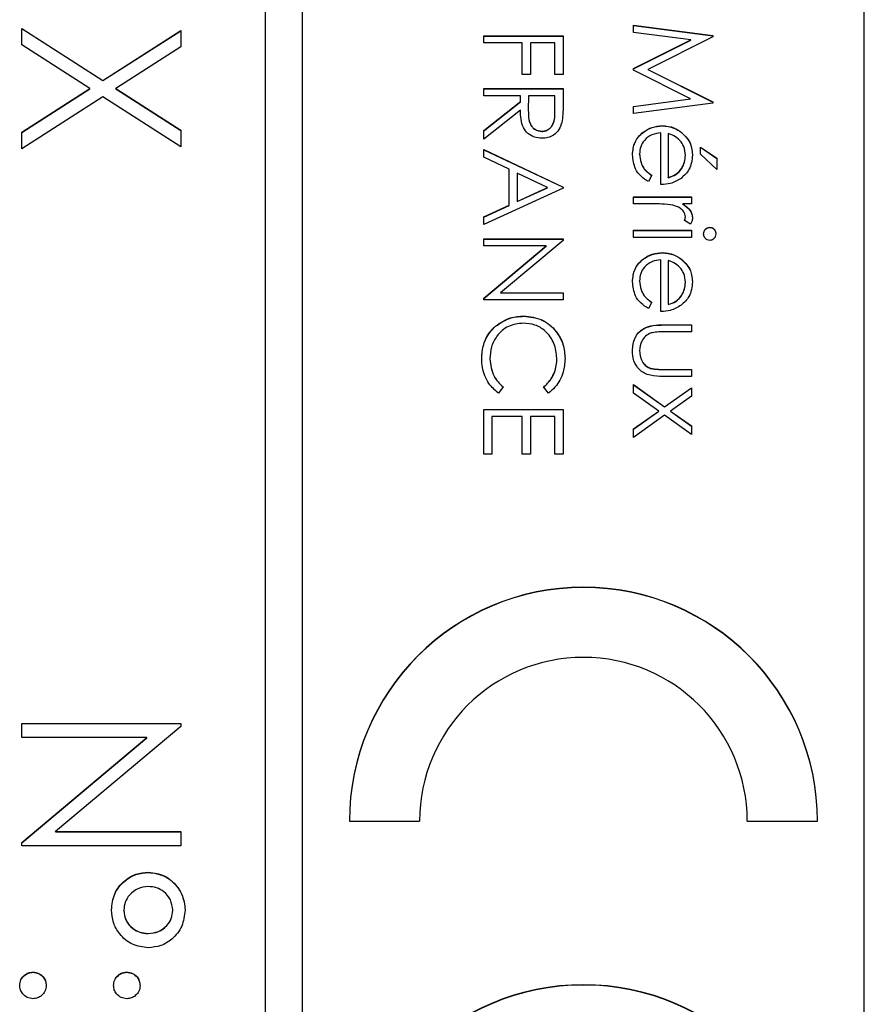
# Model space of a CAD drawing. Header units: millimetres. Extents: x 589 to 2891, y 103 to 1967.
# Tile 10 of 26: x 1394 to 1403, y 1057 to 1067. Entities that reach past the tile are written whole.
import ezdxf

# ---------------------------------------------------------------- set-up
doc = ezdxf.new("R2010")
doc.units = ezdxf.units.MM

msp = doc.modelspace()

# ---------------------------------------------------------------- linework, layer by layer
at = {"color": 7, "linetype": 'Continuous', "lineweight": 25}
for p, q in [((1396.538, 1102.712), (1396.538, 1042.726)), ((1396.938, 1042.726), (1396.938, 1102.712)), ((1402.938, 1044.726), (1402.938, 1100.713)), ((1400.473, 1067.252), (1401.32, 1067.14)), ((1400.473, 1067.175), (1400.473, 1067.252)), ((1400.473, 1067.249), (1401.32, 1067.138)), ((1393.938, 1067.217), (1394.805, 1066.662)), ((1393.938, 1067.041), (1393.938, 1067.217)), ((1393.938, 1067.215), (1394.805, 1066.66)), ((1394.805, 1066.662), (1395.638, 1067.195)), ((1394.805, 1066.66), (1395.638, 1067.193)), ((1395.638, 1067.195), (1395.638, 1067.019)), ((1398.873, 1067.063), (1398.873, 1067.139)), ((1398.873, 1067.139), (1399.72, 1067.139)), ((1398.873, 1067.136), (1399.72, 1067.136)), ((1399.72, 1067.139), (1399.72, 1066.726)), ((1401.084, 1067.094), (1400.473, 1067.175)), ((1401.32, 1067.129), (1400.625, 1066.78)), ((1401.32, 1067.14), (1401.32, 1067.129)), ((1394.667, 1066.574), (1393.938, 1067.041)), ((1395.638, 1067.019), (1394.943, 1066.574)), ((1399.285, 1067.063), (1398.873, 1067.063)), ((1399.285, 1066.726), (1399.285, 1067.063)), ((1399.372, 1067.063), (1399.372, 1066.726)), ((1399.633, 1067.063), (1399.372, 1067.063)), ((1399.633, 1066.726), (1399.633, 1067.063)), ((1400.473, 1066.788), (1401.084, 1067.094)), ((1400.473, 1066.785), (1401.084, 1067.092)), ((1401.084, 1067.092), (1401.084, 1067.094)), ((1399.372, 1066.726), (1399.285, 1066.726)), ((1399.72, 1066.726), (1399.633, 1066.726)), ((1400.473, 1066.77), (1400.473, 1066.788)), ((1401.082, 1066.465), (1400.473, 1066.77)), ((1400.625, 1066.78), (1401.32, 1066.431)), ((1400.625, 1066.777), (1400.625, 1066.78)), ((1400.625, 1066.777), (1401.32, 1066.429)), ((1394.805, 1066.66), (1394.805, 1066.662)), ((1393.938, 1066.108), (1394.667, 1066.574)), ((1393.938, 1066.105), (1394.667, 1066.572)), ((1394.667, 1066.572), (1394.667, 1066.574)), ((1394.943, 1066.574), (1395.638, 1066.129)), ((1394.943, 1066.572), (1394.943, 1066.574)), ((1394.943, 1066.572), (1395.638, 1066.127)), ((1398.873, 1066.498), (1398.873, 1066.574)), ((1398.873, 1066.574), (1399.72, 1066.574)), ((1398.873, 1066.572), (1399.72, 1066.572)), ((1399.264, 1066.498), (1398.873, 1066.498)), ((1399.264, 1066.437), (1399.264, 1066.498)), ((1399.351, 1066.498), (1399.349, 1066.343)), ((1399.633, 1066.498), (1399.351, 1066.498)), ((1399.633, 1066.34), (1399.633, 1066.498)), ((1399.72, 1066.574), (1399.72, 1066.405)), ((1394.805, 1066.486), (1393.938, 1065.932)), ((1395.638, 1065.953), (1394.805, 1066.486)), ((1398.873, 1066.126), (1399.264, 1066.437)), ((1398.873, 1066.123), (1399.264, 1066.434)), ((1399.264, 1066.434), (1399.264, 1066.437)), ((1400.473, 1066.384), (1401.082, 1066.465)), ((1400.473, 1066.382), (1401.082, 1066.463)), ((1401.32, 1066.42), (1400.473, 1066.308)), ((1401.082, 1066.463), (1401.082, 1066.465)), ((1401.32, 1066.431), (1401.32, 1066.42)), ((1399.264, 1066.343), (1398.873, 1066.032)), ((1399.349, 1066.341), (1399.349, 1066.338)), ((1399.633, 1066.337), (1399.633, 1066.34)), ((1400.473, 1066.308), (1400.473, 1066.384)), ((1400.781, 1066.175), (1400.781, 1066.177)), ((1393.938, 1065.932), (1393.938, 1066.108)), ((1395.638, 1066.129), (1395.638, 1065.953)), ((1398.873, 1066.032), (1398.873, 1066.126)), ((1399.493, 1066.116), (1399.493, 1066.119)), ((1400.766, 1065.548), (1400.766, 1066.101)), ((1400.842, 1066.093), (1400.842, 1065.624)), ((1400.987, 1066.104), (1400.987, 1066.106)), ((1398.873, 1065.923), (1399.72, 1065.522)), ((1398.873, 1065.84), (1398.873, 1065.923)), ((1398.873, 1065.921), (1399.72, 1065.519)), ((1400.538, 1065.873), (1400.538, 1065.876)), ((1401.027, 1065.858), (1401.027, 1065.86)), ((1401.189, 1065.873), (1401.189, 1065.949)), ((1401.189, 1065.949), (1401.363, 1065.829)), ((1401.189, 1065.947), (1401.363, 1065.827)), ((1401.363, 1065.711), (1401.189, 1065.873)), ((1399.144, 1065.712), (1398.873, 1065.84)), ((1401.363, 1065.829), (1401.363, 1065.711)), ((1399.144, 1065.328), (1399.144, 1065.712)), ((1399.555, 1065.517), (1399.231, 1065.67)), ((1399.231, 1065.67), (1399.231, 1065.368)), ((1400.668, 1065.648), (1400.633, 1065.58)), ((1400.842, 1065.622), (1400.842, 1065.624)), ((1399.72, 1065.511), (1398.873, 1065.12)), ((1399.231, 1065.368), (1399.555, 1065.517)), ((1399.231, 1065.366), (1399.555, 1065.515)), ((1399.555, 1065.515), (1399.555, 1065.517)), ((1399.72, 1065.522), (1399.72, 1065.511)), ((1399.231, 1065.366), (1399.231, 1065.368)), ((1400.473, 1065.342), (1400.473, 1065.418)), ((1400.473, 1065.418), (1401.092, 1065.418)), ((1400.473, 1065.415), (1401.092, 1065.415)), ((1400.681, 1065.342), (1400.473, 1065.342)), ((1401.092, 1065.342), (1401.001, 1065.342)), ((1401.001, 1065.34), (1401.001, 1065.342)), ((1401.092, 1065.418), (1401.092, 1065.342)), ((1398.873, 1065.203), (1399.144, 1065.328)), ((1398.873, 1065.201), (1399.144, 1065.326)), ((1399.144, 1065.326), (1399.144, 1065.328)), ((1398.873, 1065.12), (1398.873, 1065.203)), ((1401.081, 1065.125), (1401.016, 1065.166)), ((1401.027, 1065.203), (1401.027, 1065.205)), ((1400.473, 1064.984), (1400.473, 1065.06)), ((1400.473, 1065.06), (1401.092, 1065.06)), ((1400.473, 1065.057), (1401.092, 1065.057)), ((1401.092, 1065.06), (1401.092, 1064.984)), ((1401.287, 1065.09), (1401.287, 1065.092)), ((1398.873, 1064.968), (1399.72, 1064.968)), ((1398.873, 1064.892), (1398.873, 1064.968)), ((1398.873, 1064.966), (1399.72, 1064.966)), ((1399.72, 1064.952), (1399.053, 1064.393)), ((1399.72, 1064.968), (1399.72, 1064.952)), ((1401.092, 1064.984), (1400.473, 1064.984)), ((1399.538, 1064.892), (1398.873, 1064.892)), ((1398.873, 1064.334), (1399.538, 1064.892)), ((1398.873, 1064.332), (1399.538, 1064.89)), ((1399.538, 1064.89), (1399.538, 1064.892)), ((1400.781, 1064.819), (1400.781, 1064.821)), ((1400.766, 1064.191), (1400.766, 1064.745)), ((1400.842, 1064.737), (1400.842, 1064.267)), ((1400.987, 1064.747), (1400.987, 1064.75)), ((1400.538, 1064.517), (1400.538, 1064.519)), ((1401.027, 1064.502), (1401.027, 1064.504)), ((1399.053, 1064.393), (1399.72, 1064.393)), ((1399.053, 1064.391), (1399.053, 1064.393)), ((1399.053, 1064.391), (1399.72, 1064.391)), ((1399.72, 1064.393), (1399.72, 1064.317)), ((1398.873, 1064.317), (1398.873, 1064.334)), ((1399.72, 1064.317), (1398.873, 1064.317)), ((1400.668, 1064.291), (1400.633, 1064.224)), ((1400.842, 1064.265), (1400.842, 1064.267)), ((1399.301, 1064.141), (1399.301, 1064.143)), ((1398.999, 1064.034), (1398.999, 1064.036)), ((1400.796, 1064.05), (1401.092, 1064.05)), ((1400.796, 1064.048), (1400.796, 1064.05)), ((1400.796, 1064.048), (1401.092, 1064.048)), ((1401.092, 1063.974), (1400.805, 1063.974)), ((1401.092, 1064.05), (1401.092, 1063.974)), ((1400.538, 1063.77), (1400.538, 1063.772)), ((1398.938, 1063.685), (1398.938, 1063.687)), ((1399.654, 1063.691), (1399.654, 1063.693)), ((1400.654, 1063.583), (1400.654, 1063.585)), ((1400.805, 1063.573), (1401.092, 1063.573)), ((1400.805, 1063.571), (1400.805, 1063.573)), ((1400.805, 1063.571), (1401.092, 1063.571)), ((1401.092, 1063.573), (1401.092, 1063.497)), ((1401.092, 1063.497), (1400.79, 1063.497)), ((1399.079, 1063.385), (1399.029, 1063.319)), ((1399.564, 1063.319), (1399.513, 1063.385)), ((1400.473, 1063.41), (1400.805, 1063.173)), ((1400.473, 1063.32), (1400.473, 1063.41)), ((1400.473, 1063.408), (1400.805, 1063.171)), ((1400.805, 1063.173), (1401.092, 1063.377)), ((1400.805, 1063.171), (1401.092, 1063.375)), ((1401.092, 1063.377), (1401.092, 1063.287)), ((1400.742, 1063.128), (1400.473, 1063.32)), ((1401.092, 1063.287), (1400.868, 1063.128)), ((1398.873, 1062.668), (1398.873, 1063.145)), ((1398.873, 1063.145), (1399.72, 1063.145)), ((1398.873, 1063.143), (1399.72, 1063.143)), ((1399.72, 1063.145), (1399.72, 1062.668)), ((1400.473, 1062.936), (1400.742, 1063.128)), ((1400.473, 1062.934), (1400.742, 1063.126)), ((1400.742, 1063.126), (1400.742, 1063.128)), ((1400.805, 1063.171), (1400.805, 1063.173)), ((1400.868, 1063.128), (1401.092, 1062.969)), ((1400.868, 1063.126), (1400.868, 1063.128)), ((1400.868, 1063.126), (1401.092, 1062.966)), ((1398.96, 1063.069), (1398.96, 1062.668)), ((1399.285, 1063.069), (1398.96, 1063.069)), ((1399.285, 1062.668), (1399.285, 1063.069)), ((1399.372, 1063.069), (1399.372, 1062.668)), ((1399.633, 1063.069), (1399.372, 1063.069)), ((1399.633, 1062.668), (1399.633, 1063.069)), ((1400.805, 1063.083), (1400.473, 1062.846)), ((1401.092, 1062.878), (1400.805, 1063.083)), ((1400.473, 1062.846), (1400.473, 1062.936)), ((1401.092, 1062.969), (1401.092, 1062.878)), ((1398.96, 1062.668), (1398.873, 1062.668)), ((1399.372, 1062.668), (1399.285, 1062.668)), ((1399.72, 1062.668), (1399.633, 1062.668)), ((1393.938, 1059.789), (1395.638, 1059.789)), ((1393.938, 1059.637), (1393.938, 1059.789)), ((1393.938, 1059.787), (1395.638, 1059.787)), ((1395.638, 1059.757), (1394.3, 1058.634)), ((1395.638, 1059.789), (1395.638, 1059.757)), ((1395.273, 1059.637), (1393.938, 1059.637)), ((1393.938, 1058.516), (1395.273, 1059.637)), ((1393.938, 1058.514), (1395.273, 1059.634)), ((1395.273, 1059.634), (1395.273, 1059.637)), ((1397.438, 1058.745), (1398.188, 1058.745)), ((1401.688, 1058.745), (1402.438, 1058.745)), ((1394.3, 1058.634), (1395.638, 1058.634)), ((1394.3, 1058.632), (1394.3, 1058.634)), ((1394.3, 1058.632), (1395.638, 1058.632)), ((1395.638, 1058.634), (1395.638, 1058.482)), ((1393.938, 1058.482), (1393.938, 1058.516)), ((1395.638, 1058.482), (1393.938, 1058.482)), ((1395.293, 1058.196), (1395.293, 1058.198)), ((1395.028, 1057.791), (1395.028, 1057.793)), ((1395.551, 1057.79), (1395.551, 1057.792)), ((1395.287, 1057.543), (1395.287, 1057.545)), ((1394.058, 1057.129), (1394.058, 1057.131)), ((1395.06, 1057.129), (1395.06, 1057.131))]:
    msp.add_line(p, q, dxfattribs=at)
for centre, radius in [((1399.938, 1058.745), 2.5), ((1399.938, 1058.742), 2.5), ((1399.938, 1058.745), 1.75), ((1399.938, 1054.496), 2.5), ((1399.938, 1054.493), 2.5)]:
    msp.add_arc(centre, radius, 0.0108, 179.9892, dxfattribs=at)
for points, knots in [([(1399.72, 1066.405), (1399.72, 1066.369), (1399.72, 1066.305), (1399.712, 1066.241), (1399.708, 1066.213)], [0, 0, 0, 0, 0.56024, 1, 1, 1, 1]), ([(1399.493, 1066.043), (1399.466, 1066.045), (1399.413, 1066.049), (1399.342, 1066.091), (1399.271, 1066.186), (1399.267, 1066.278), (1399.264, 1066.343)], [0, 0, 0, 0, 0.18712, 0.373979, 0.560911, 1, 1, 1, 1]), ([(1399.349, 1066.343), (1399.35, 1066.291), (1399.35, 1066.226), (1399.391, 1066.162), (1399.43, 1066.129), (1399.468, 1066.123), (1399.493, 1066.119)], [0, 0, 0, 0, 0.499827, 0.625498, 0.751208, 1, 1, 1, 1]), ([(1399.349, 1066.341), (1399.35, 1066.289), (1399.35, 1066.224), (1399.391, 1066.16), (1399.43, 1066.126), (1399.468, 1066.12), (1399.493, 1066.116)], [0, 0, 0, 0, 0.499827, 0.625498, 0.751208, 1, 1, 1, 1]), ([(1399.493, 1066.119), (1399.506, 1066.119), (1399.531, 1066.121), (1399.564, 1066.138), (1399.593, 1066.162), (1399.634, 1066.225), (1399.634, 1066.289), (1399.633, 1066.34)], [0, 0, 0, 0, 0.125307, 0.250617, 0.375954, 0.501281, 1, 1, 1, 1]), ([(1399.493, 1066.116), (1399.506, 1066.117), (1399.531, 1066.119), (1399.564, 1066.136), (1399.593, 1066.16), (1399.634, 1066.223), (1399.634, 1066.286), (1399.633, 1066.337)], [0, 0, 0, 0, 0.125307, 0.250617, 0.375954, 0.501281, 1, 1, 1, 1]), ([(1399.708, 1066.213), (1399.699, 1066.187), (1399.682, 1066.133), (1399.625, 1066.078), (1399.559, 1066.047), (1399.515, 1066.044), (1399.493, 1066.043)], [0, 0, 0, 0, 0.279797, 0.5595, 0.779626, 1, 1, 1, 1]), ([(1400.462, 1065.866), (1400.466, 1065.913), (1400.475, 1066.007), (1400.565, 1066.108), (1400.671, 1066.167), (1400.744, 1066.174), (1400.781, 1066.177)], [0, 0, 0, 0, 0.279885, 0.558859, 0.779462, 1, 1, 1, 1]), ([(1400.462, 1065.864), (1400.466, 1065.911), (1400.475, 1066.005), (1400.565, 1066.106), (1400.671, 1066.165), (1400.744, 1066.172), (1400.781, 1066.175)], [0, 0, 0, 0, 0.279885, 0.558859, 0.779462, 1, 1, 1, 1]), ([(1400.781, 1066.177), (1400.823, 1066.174), (1400.898, 1066.167), (1400.96, 1066.125), (1400.987, 1066.106)], [0, 0, 0, 0, 0.5594271, 1, 1, 1, 1]), ([(1400.781, 1066.175), (1400.823, 1066.171), (1400.898, 1066.165), (1400.96, 1066.122), (1400.987, 1066.104)], [0, 0, 0, 0, 0.559427, 1, 1, 1, 1]), ([(1400.766, 1066.101), (1400.733, 1066.097), (1400.666, 1066.09), (1400.59, 1066.03), (1400.545, 1065.955), (1400.54, 1065.902), (1400.538, 1065.876)], [0, 0, 0, 0, 0.279963, 0.559359, 0.779526, 1, 1, 1, 1]), ([(1400.969, 1066.02), (1400.948, 1066.038), (1400.91, 1066.071), (1400.863, 1066.087), (1400.842, 1066.093)], [0, 0, 0, 0, 0.558795, 1, 1, 1, 1]), ([(1400.987, 1066.106), (1401.025, 1066.068), (1401.092, 1066), (1401.099, 1065.906), (1401.103, 1065.864)], [0, 0, 0, 0, 0.558577, 1, 1, 1, 1]), ([(1400.987, 1066.104), (1401.025, 1066.066), (1401.092, 1065.998), (1401.099, 1065.904), (1401.103, 1065.862)], [0, 0, 0, 0, 0.558577, 1, 1, 1, 1]), ([(1401.027, 1065.86), (1401.024, 1065.893), (1401.019, 1065.952), (1400.984, 1065.999), (1400.969, 1066.02)], [0, 0, 0, 0, 0.559458, 1, 1, 1, 1]), ([(1400.633, 1065.58), (1400.605, 1065.598), (1400.549, 1065.632), (1400.477, 1065.729), (1400.468, 1065.814), (1400.462, 1065.866)], [0, 0, 0, 0, 0.280919, 0.561407, 1, 1, 1, 1]), ([(1400.538, 1065.876), (1400.541, 1065.844), (1400.546, 1065.793), (1400.577, 1065.728), (1400.618, 1065.682), (1400.652, 1065.659), (1400.668, 1065.648)], [0, 0, 0, 0, 0.339465, 0.559626, 0.779498, 1, 1, 1, 1]), ([(1400.538, 1065.873), (1400.541, 1065.842), (1400.546, 1065.791), (1400.577, 1065.725), (1400.618, 1065.68), (1400.652, 1065.657), (1400.668, 1065.646)], [0, 0, 0, 0, 0.339465, 0.559626, 0.779498, 1, 1, 1, 1]), ([(1400.842, 1065.624), (1400.871, 1065.633), (1400.93, 1065.652), (1400.989, 1065.717), (1401.021, 1065.789), (1401.025, 1065.836), (1401.027, 1065.86)], [0, 0, 0, 0, 0.280138, 0.559194, 0.779598, 1, 1, 1, 1]), ([(1401.103, 1065.864), (1401.096, 1065.809), (1401.085, 1065.711), (1401.013, 1065.644), (1400.981, 1065.615)], [0, 0, 0, 0, 0.558919, 1, 1, 1, 1]), ([(1400.842, 1065.622), (1400.871, 1065.631), (1400.93, 1065.65), (1400.989, 1065.714), (1401.021, 1065.787), (1401.025, 1065.834), (1401.027, 1065.858)], [0, 0, 0, 0, 0.280138, 0.559194, 0.779598, 1, 1, 1, 1]), ([(1400.981, 1065.615), (1400.944, 1065.593), (1400.877, 1065.554), (1400.8, 1065.55), (1400.766, 1065.548)], [0, 0, 0, 0, 0.5588968, 1, 1, 1, 1]), ([(1400.893, 1065.328), (1400.854, 1065.333), (1400.783, 1065.342), (1400.712, 1065.342), (1400.681, 1065.342)], [0, 0, 0, 0, 0.559636, 1, 1, 1, 1]), ([(1401.001, 1065.342), (1401.03, 1065.32), (1401.07, 1065.291), (1401.099, 1065.233), (1401.101, 1065.205), (1401.103, 1065.191)], [0, 0, 0, 0, 0.558788, 0.779481, 1, 1, 1, 1]), ([(1401.001, 1065.34), (1401.03, 1065.318), (1401.07, 1065.289), (1401.099, 1065.23), (1401.101, 1065.203), (1401.103, 1065.189)], [0, 0, 0, 0, 0.558788, 0.779481, 1, 1, 1, 1]), ([(1401.027, 1065.205), (1401.023, 1065.223), (1401.015, 1065.259), (1400.965, 1065.305), (1400.92, 1065.319), (1400.893, 1065.328)], [0, 0, 0, 0, 0.278336, 0.558768, 1, 1, 1, 1]), ([(1401.016, 1065.166), (1401.019, 1065.173), (1401.024, 1065.186), (1401.026, 1065.199), (1401.027, 1065.205)], [0, 0, 0, 0, 0.560396, 1, 1, 1, 1]), ([(1401.016, 1065.164), (1401.019, 1065.171), (1401.024, 1065.184), (1401.026, 1065.197), (1401.027, 1065.203)], [0, 0, 0, 0, 0.560396, 1, 1, 1, 1]), ([(1401.103, 1065.191), (1401.101, 1065.178), (1401.098, 1065.154), (1401.086, 1065.134), (1401.081, 1065.125)], [0, 0, 0, 0, 0.559243, 1, 1, 1, 1]), ([(1401.222, 1065.022), (1401.223, 1065.032), (1401.225, 1065.052), (1401.242, 1065.074), (1401.263, 1065.089), (1401.279, 1065.091), (1401.287, 1065.092)], [0, 0, 0, 0, 0.279784, 0.559698, 0.779921, 1, 1, 1, 1]), ([(1401.222, 1065.02), (1401.223, 1065.03), (1401.225, 1065.049), (1401.242, 1065.072), (1401.263, 1065.087), (1401.279, 1065.089), (1401.287, 1065.09)], [0, 0, 0, 0, 0.279784, 0.559698, 0.779921, 1, 1, 1, 1]), ([(1401.287, 1064.951), (1401.277, 1064.952), (1401.257, 1064.955), (1401.236, 1064.976), (1401.224, 1064.998), (1401.222, 1065.014), (1401.222, 1065.022)], [0, 0, 0, 0, 0.27916, 0.558862, 0.779356, 1, 1, 1, 1]), ([(1401.287, 1065.092), (1401.297, 1065.091), (1401.317, 1065.088), (1401.338, 1065.068), (1401.35, 1065.045), (1401.352, 1065.03), (1401.352, 1065.022)], [0, 0, 0, 0, 0.2792893, 0.5588967, 0.7794517, 1, 1, 1, 1]), ([(1401.287, 1065.09), (1401.297, 1065.089), (1401.317, 1065.086), (1401.338, 1065.066), (1401.35, 1065.043), (1401.352, 1065.028), (1401.352, 1065.02)], [0, 0, 0, 0, 0.279289, 0.558897, 0.779452, 1, 1, 1, 1]), ([(1401.352, 1065.022), (1401.351, 1065.012), (1401.349, 1064.992), (1401.332, 1064.969), (1401.31, 1064.953), (1401.295, 1064.952), (1401.287, 1064.951)], [0, 0, 0, 0, 0.279869, 0.559866, 0.779911, 1, 1, 1, 1]), ([(1400.462, 1064.51), (1400.466, 1064.557), (1400.475, 1064.651), (1400.565, 1064.752), (1400.671, 1064.811), (1400.744, 1064.817), (1400.781, 1064.821)], [0, 0, 0, 0, 0.279885, 0.558859, 0.779462, 1, 1, 1, 1]), ([(1400.462, 1064.507), (1400.466, 1064.555), (1400.475, 1064.648), (1400.565, 1064.75), (1400.671, 1064.808), (1400.744, 1064.815), (1400.781, 1064.819)], [0, 0, 0, 0, 0.279885, 0.558859, 0.779462, 1, 1, 1, 1]), ([(1400.781, 1064.821), (1400.823, 1064.817), (1400.898, 1064.81), (1400.96, 1064.768), (1400.987, 1064.75)], [0, 0, 0, 0, 0.559427, 1, 1, 1, 1]), ([(1400.781, 1064.819), (1400.823, 1064.815), (1400.898, 1064.808), (1400.96, 1064.766), (1400.987, 1064.747)], [0, 0, 0, 0, 0.559427, 1, 1, 1, 1]), ([(1400.766, 1064.745), (1400.733, 1064.741), (1400.666, 1064.733), (1400.59, 1064.673), (1400.545, 1064.598), (1400.54, 1064.545), (1400.538, 1064.519)], [0, 0, 0, 0, 0.279963, 0.559359, 0.779526, 1, 1, 1, 1]), ([(1400.969, 1064.663), (1400.948, 1064.682), (1400.91, 1064.715), (1400.863, 1064.73), (1400.842, 1064.737)], [0, 0, 0, 0, 0.558795, 1, 1, 1, 1]), ([(1400.987, 1064.75), (1401.025, 1064.712), (1401.092, 1064.644), (1401.099, 1064.549), (1401.103, 1064.508)], [0, 0, 0, 0, 0.558577, 1, 1, 1, 1]), ([(1400.987, 1064.747), (1401.025, 1064.709), (1401.092, 1064.641), (1401.099, 1064.547), (1401.103, 1064.506)], [0, 0, 0, 0, 0.558577, 1, 1, 1, 1]), ([(1401.027, 1064.504), (1401.024, 1064.537), (1401.019, 1064.595), (1400.984, 1064.642), (1400.969, 1064.663)], [0, 0, 0, 0, 0.559458, 1, 1, 1, 1]), ([(1400.633, 1064.224), (1400.605, 1064.241), (1400.549, 1064.276), (1400.477, 1064.373), (1400.468, 1064.458), (1400.462, 1064.51)], [0, 0, 0, 0, 0.280919, 0.561407, 1, 1, 1, 1]), ([(1400.538, 1064.519), (1400.541, 1064.488), (1400.546, 1064.437), (1400.577, 1064.371), (1400.618, 1064.326), (1400.652, 1064.303), (1400.668, 1064.291)], [0, 0, 0, 0, 0.339465, 0.559626, 0.779498, 1, 1, 1, 1]), ([(1400.538, 1064.517), (1400.541, 1064.486), (1400.546, 1064.434), (1400.577, 1064.369), (1400.618, 1064.324), (1400.652, 1064.301), (1400.668, 1064.289)], [0, 0, 0, 0, 0.339465, 0.559626, 0.779498, 1, 1, 1, 1]), ([(1400.842, 1064.267), (1400.871, 1064.277), (1400.93, 1064.295), (1400.989, 1064.36), (1401.021, 1064.432), (1401.025, 1064.48), (1401.027, 1064.504)], [0, 0, 0, 0, 0.280138, 0.559194, 0.779598, 1, 1, 1, 1]), ([(1400.842, 1064.265), (1400.871, 1064.274), (1400.93, 1064.293), (1400.989, 1064.358), (1401.021, 1064.43), (1401.025, 1064.478), (1401.027, 1064.502)], [0, 0, 0, 0, 0.280138, 0.559194, 0.779598, 1, 1, 1, 1]), ([(1401.103, 1064.508), (1401.096, 1064.453), (1401.085, 1064.354), (1401.013, 1064.288), (1400.981, 1064.259)], [0, 0, 0, 0, 0.558919, 1, 1, 1, 1]), ([(1400.981, 1064.259), (1400.944, 1064.237), (1400.877, 1064.197), (1400.8, 1064.193), (1400.766, 1064.191)], [0, 0, 0, 0, 0.558897, 1, 1, 1, 1]), ([(1398.999, 1064.036), (1399.051, 1064.071), (1399.142, 1064.134), (1399.253, 1064.14), (1399.301, 1064.143)], [0, 0, 0, 0, 0.5590286, 1, 1, 1, 1]), ([(1398.999, 1064.034), (1399.051, 1064.069), (1399.142, 1064.132), (1399.253, 1064.138), (1399.301, 1064.141)], [0, 0, 0, 0, 0.559029, 1, 1, 1, 1]), ([(1399.301, 1064.143), (1399.368, 1064.136), (1399.5, 1064.12), (1399.646, 1063.995), (1399.73, 1063.844), (1399.737, 1063.74), (1399.741, 1063.688)], [0, 0, 0, 0, 0.2795119, 0.5590796, 0.7793739, 1, 1, 1, 1]), ([(1399.301, 1064.141), (1399.368, 1064.134), (1399.5, 1064.118), (1399.646, 1063.993), (1399.73, 1063.842), (1399.737, 1063.738), (1399.741, 1063.686)], [0, 0, 0, 0, 0.279512, 0.55908, 0.779374, 1, 1, 1, 1]), ([(1398.851, 1063.687), (1398.854, 1063.731), (1398.858, 1063.805), (1398.893, 1063.901), (1398.937, 1063.976), (1398.979, 1064.016), (1398.999, 1064.036)], [0, 0, 0, 0, 0.339838, 0.559927, 0.779959, 1, 1, 1, 1]), ([(1398.851, 1063.685), (1398.854, 1063.729), (1398.858, 1063.803), (1398.893, 1063.899), (1398.937, 1063.974), (1398.979, 1064.014), (1398.999, 1064.034)], [0, 0, 0, 0, 0.3398376, 0.5599275, 0.7799589, 1, 1, 1, 1]), ([(1399.295, 1064.067), (1399.241, 1064.061), (1399.131, 1064.048), (1399.013, 1063.942), (1398.947, 1063.816), (1398.941, 1063.73), (1398.938, 1063.687)], [0, 0, 0, 0, 0.279434, 0.558921, 0.779283, 1, 1, 1, 1]), ([(1399.654, 1063.693), (1399.648, 1063.747), (1399.636, 1063.855), (1399.544, 1063.981), (1399.423, 1064.056), (1399.338, 1064.064), (1399.295, 1064.067)], [0, 0, 0, 0, 0.279856, 0.559519, 0.779686, 1, 1, 1, 1]), ([(1400.462, 1063.773), (1400.466, 1063.82), (1400.473, 1063.914), (1400.597, 1064.045), (1400.72, 1064.048), (1400.796, 1064.05)], [0, 0, 0, 0, 0.28097, 0.559785, 1, 1, 1, 1]), ([(1400.462, 1063.771), (1400.466, 1063.818), (1400.473, 1063.912), (1400.597, 1064.043), (1400.72, 1064.046), (1400.796, 1064.048)], [0, 0, 0, 0, 0.28097, 0.559785, 1, 1, 1, 1]), ([(1400.805, 1063.974), (1400.777, 1063.974), (1400.729, 1063.975), (1400.681, 1063.966), (1400.66, 1063.962)], [0, 0, 0, 0, 0.560377, 1, 1, 1, 1]), ([(1400.66, 1063.962), (1400.639, 1063.953), (1400.598, 1063.934), (1400.548, 1063.866), (1400.542, 1063.808), (1400.538, 1063.772)], [0, 0, 0, 0, 0.2801167, 0.5605444, 1, 1, 1, 1]), ([(1400.79, 1063.497), (1400.744, 1063.498), (1400.652, 1063.499), (1400.532, 1063.558), (1400.469, 1063.664), (1400.464, 1063.737), (1400.462, 1063.773)], [0, 0, 0, 0, 0.281501, 0.559646, 0.779298, 1, 1, 1, 1]), ([(1400.538, 1063.772), (1400.539, 1063.75), (1400.542, 1063.706), (1400.568, 1063.65), (1400.607, 1063.607), (1400.638, 1063.593), (1400.654, 1063.585)], [0, 0, 0, 0, 0.2802697, 0.5600069, 0.7800741, 1, 1, 1, 1]), ([(1400.538, 1063.77), (1400.539, 1063.748), (1400.542, 1063.704), (1400.568, 1063.648), (1400.607, 1063.605), (1400.638, 1063.59), (1400.654, 1063.583)], [0, 0, 0, 0, 0.28027, 0.560007, 0.780074, 1, 1, 1, 1]), ([(1399.029, 1063.319), (1398.993, 1063.351), (1398.933, 1063.404), (1398.882, 1063.503), (1398.855, 1063.593), (1398.853, 1063.656), (1398.851, 1063.687)], [0, 0, 0, 0, 0.339341, 0.559515, 0.77972, 1, 1, 1, 1]), ([(1398.938, 1063.687), (1398.946, 1063.622), (1398.96, 1063.505), (1399.043, 1063.422), (1399.079, 1063.385)], [0, 0, 0, 0, 0.558772, 1, 1, 1, 1]), ([(1398.938, 1063.685), (1398.946, 1063.62), (1398.96, 1063.503), (1399.043, 1063.42), (1399.079, 1063.383)], [0, 0, 0, 0, 0.558772, 1, 1, 1, 1]), ([(1399.513, 1063.385), (1399.542, 1063.413), (1399.59, 1063.458), (1399.63, 1063.541), (1399.651, 1063.616), (1399.653, 1063.667), (1399.654, 1063.693)], [0, 0, 0, 0, 0.3393271, 0.5594657, 0.7797271, 1, 1, 1, 1]), ([(1399.513, 1063.383), (1399.542, 1063.411), (1399.59, 1063.456), (1399.63, 1063.539), (1399.651, 1063.613), (1399.653, 1063.665), (1399.654, 1063.691)], [0, 0, 0, 0, 0.339327, 0.559466, 0.779727, 1, 1, 1, 1]), ([(1399.741, 1063.688), (1399.738, 1063.64), (1399.733, 1063.56), (1399.689, 1063.457), (1399.637, 1063.379), (1399.588, 1063.339), (1399.564, 1063.319)], [0, 0, 0, 0, 0.33969, 0.55984, 0.77993, 1, 1, 1, 1]), ([(1400.654, 1063.585), (1400.682, 1063.581), (1400.732, 1063.572), (1400.782, 1063.573), (1400.805, 1063.573)], [0, 0, 0, 0, 0.559371, 1, 1, 1, 1]), ([(1400.654, 1063.583), (1400.682, 1063.579), (1400.732, 1063.57), (1400.782, 1063.571), (1400.805, 1063.571)], [0, 0, 0, 0, 0.559371, 1, 1, 1, 1]), ([(1394.897, 1057.796), (1394.903, 1057.855), (1394.916, 1057.973), (1395.023, 1058.106), (1395.154, 1058.187), (1395.246, 1058.194), (1395.293, 1058.198)], [0, 0, 0, 0, 0.279728, 0.559381, 0.779608, 1, 1, 1, 1]), ([(1394.897, 1057.794), (1394.903, 1057.853), (1394.916, 1057.971), (1395.023, 1058.103), (1395.154, 1058.184), (1395.246, 1058.192), (1395.293, 1058.196)], [0, 0, 0, 0, 0.279728, 0.559381, 0.779608, 1, 1, 1, 1]), ([(1395.293, 1058.198), (1395.351, 1058.191), (1395.468, 1058.175), (1395.593, 1058.062), (1395.67, 1057.931), (1395.678, 1057.839), (1395.682, 1057.793)], [0, 0, 0, 0, 0.279239, 0.559101, 0.779515, 1, 1, 1, 1]), ([(1395.293, 1058.196), (1395.351, 1058.189), (1395.468, 1058.173), (1395.593, 1058.06), (1395.67, 1057.929), (1395.678, 1057.837), (1395.682, 1057.791)], [0, 0, 0, 0, 0.279239, 0.559101, 0.779515, 1, 1, 1, 1]), ([(1395.289, 1058.046), (1395.251, 1058.041), (1395.176, 1058.033), (1395.092, 1057.964), (1395.037, 1057.882), (1395.031, 1057.823), (1395.028, 1057.793)], [0, 0, 0, 0, 0.279655, 0.5595, 0.779804, 1, 1, 1, 1]), ([(1395.551, 1057.792), (1395.546, 1057.83), (1395.536, 1057.906), (1395.464, 1057.988), (1395.379, 1058.038), (1395.319, 1058.043), (1395.289, 1058.046)], [0, 0, 0, 0, 0.2793486, 0.5592234, 0.7795938, 1, 1, 1, 1]), ([(1395.289, 1057.392), (1395.23, 1057.399), (1395.113, 1057.413), (1394.985, 1057.525), (1394.908, 1057.658), (1394.901, 1057.75), (1394.897, 1057.796)], [0, 0, 0, 0, 0.279451, 0.559125, 0.779441, 1, 1, 1, 1]), ([(1395.028, 1057.793), (1395.033, 1057.756), (1395.042, 1057.681), (1395.115, 1057.6), (1395.199, 1057.552), (1395.258, 1057.547), (1395.287, 1057.545)], [0, 0, 0, 0, 0.2792797, 0.5590963, 0.7795072, 1, 1, 1, 1]), ([(1395.028, 1057.791), (1395.033, 1057.753), (1395.042, 1057.679), (1395.115, 1057.598), (1395.199, 1057.55), (1395.258, 1057.545), (1395.287, 1057.543)], [0, 0, 0, 0, 0.2792797, 0.5590963, 0.7795072, 1, 1, 1, 1]), ([(1395.287, 1057.545), (1395.325, 1057.548), (1395.401, 1057.556), (1395.487, 1057.621), (1395.542, 1057.703), (1395.548, 1057.762), (1395.551, 1057.792)], [0, 0, 0, 0, 0.279971, 0.559668, 0.779809, 1, 1, 1, 1]), ([(1395.287, 1057.543), (1395.325, 1057.546), (1395.401, 1057.554), (1395.487, 1057.619), (1395.542, 1057.701), (1395.548, 1057.76), (1395.551, 1057.79)], [0, 0, 0, 0, 0.2799708, 0.5596678, 0.7798094, 1, 1, 1, 1]), ([(1395.682, 1057.793), (1395.675, 1057.734), (1395.662, 1057.617), (1395.556, 1057.486), (1395.427, 1057.404), (1395.335, 1057.396), (1395.289, 1057.392)], [0, 0, 0, 0, 0.279651, 0.559386, 0.779629, 1, 1, 1, 1]), ([(1393.916, 1056.989), (1393.919, 1057.01), (1393.924, 1057.052), (1393.962, 1057.098), (1394.009, 1057.126), (1394.041, 1057.129), (1394.058, 1057.131)], [0, 0, 0, 0, 0.279581, 0.559143, 0.779575, 1, 1, 1, 1]), ([(1393.916, 1056.987), (1393.919, 1057.008), (1393.924, 1057.049), (1393.962, 1057.095), (1394.009, 1057.124), (1394.041, 1057.127), (1394.058, 1057.129)], [0, 0, 0, 0, 0.2795812, 0.5591432, 0.7795754, 1, 1, 1, 1]), ([(1394.058, 1057.131), (1394.079, 1057.128), (1394.121, 1057.123), (1394.167, 1057.085), (1394.195, 1057.038), (1394.198, 1057.005), (1394.199, 1056.989)], [0, 0, 0, 0, 0.279576, 0.559284, 0.779552, 1, 1, 1, 1]), ([(1394.058, 1057.129), (1394.079, 1057.126), (1394.121, 1057.121), (1394.167, 1057.083), (1394.195, 1057.036), (1394.198, 1057.003), (1394.199, 1056.987)], [0, 0, 0, 0, 0.279576, 0.559284, 0.779552, 1, 1, 1, 1]), ([(1394.919, 1056.989), (1394.921, 1057.01), (1394.926, 1057.052), (1394.965, 1057.098), (1395.011, 1057.126), (1395.044, 1057.129), (1395.06, 1057.131)], [0, 0, 0, 0, 0.2796468, 0.5592988, 0.7796148, 1, 1, 1, 1]), ([(1394.919, 1056.987), (1394.921, 1057.008), (1394.926, 1057.05), (1394.965, 1057.096), (1395.011, 1057.124), (1395.044, 1057.127), (1395.06, 1057.129)], [0, 0, 0, 0, 0.279647, 0.559299, 0.779615, 1, 1, 1, 1]), ([(1395.06, 1057.131), (1395.081, 1057.128), (1395.123, 1057.123), (1395.169, 1057.084), (1395.197, 1057.038), (1395.201, 1057.005), (1395.202, 1056.989)], [0, 0, 0, 0, 0.2795852, 0.5594544, 0.7796968, 1, 1, 1, 1]), ([(1395.06, 1057.129), (1395.081, 1057.126), (1395.123, 1057.121), (1395.169, 1057.082), (1395.197, 1057.036), (1395.201, 1057.003), (1395.202, 1056.987)], [0, 0, 0, 0, 0.279585, 0.559454, 0.779697, 1, 1, 1, 1]), ([(1394.058, 1056.847), (1394.037, 1056.85), (1393.995, 1056.855), (1393.949, 1056.894), (1393.921, 1056.94), (1393.918, 1056.973), (1393.916, 1056.989)], [0, 0, 0, 0, 0.279469, 0.559358, 0.779674, 1, 1, 1, 1]), ([(1394.199, 1056.989), (1394.197, 1056.968), (1394.192, 1056.926), (1394.153, 1056.88), (1394.107, 1056.851), (1394.074, 1056.849), (1394.058, 1056.847)], [0, 0, 0, 0, 0.2796016, 0.559212, 0.7794752, 1, 1, 1, 1]), ([(1395.06, 1056.847), (1395.039, 1056.85), (1394.998, 1056.854), (1394.952, 1056.893), (1394.923, 1056.94), (1394.92, 1056.973), (1394.919, 1056.989)], [0, 0, 0, 0, 0.279517, 0.559326, 0.779544, 1, 1, 1, 1]), ([(1395.202, 1056.989), (1395.2, 1056.968), (1395.195, 1056.926), (1395.156, 1056.88), (1395.11, 1056.851), (1395.077, 1056.849), (1395.06, 1056.847)], [0, 0, 0, 0, 0.2796016, 0.559212, 0.7794752, 1, 1, 1, 1])]:
    msp.add_open_spline(points, degree=3, knots=knots, dxfattribs=at)

doc.saveas('drawing.dxf')
